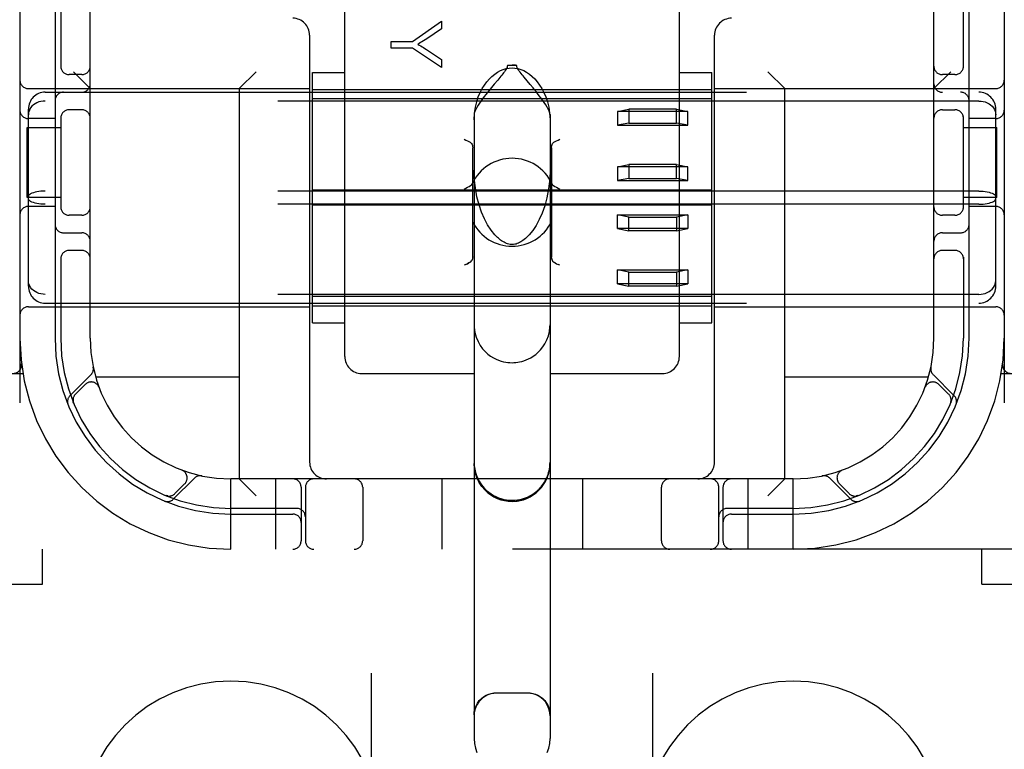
# Model space of a CAD drawing. Header units: inches. Extents: x 0 to 227, y 0 to 147.
# Tile 18 of 83: x 77.4 to 79.15, y 72.7 to 73.99. Entities that reach past the tile are written whole.
import ezdxf

# ---------------------------------------------------------------- set-up
doc = ezdxf.new("R2010")
doc.units = ezdxf.units.IN
doc.header["$LTSCALE"] = 12.466667
doc.header["$MEASUREMENT"] = 0
doc.linetypes.add('HIDDEN', pattern=[0.2, 0.1, -0.1])
doc.layers.add('DEFAULT_2', color=8, linetype='HIDDEN')

msp = doc.modelspace()

# ---------------------------------------------------------------- linework, layer by layer
at = {"layer": 'DEFAULT_2', "color": 8, "linetype": 'HIDDEN'}
for p, q in [((78.0223, 71.586), (78.0223, 77.0865)), ((78.5223, 71.586), (78.5223, 77.0865)), ((77.3973, 77.0532), (77.3973, 72.0532)), ((79.1473, 77.0532), (79.1473, 72.0532)), ((77.5223, 73.4282), (77.5223, 75.6782)), ((79.0223, 73.4282), (79.0223, 75.6782)), ((77.9748, 73.3958), (77.9748, 74.0778)), ((78.5698, 73.3958), (78.5698, 74.0778)), ((77.4598, 74.0382), (77.4598, 73.4282)), ((77.4698, 74.0382), (77.4698, 73.909)), ((79.0748, 73.909), (79.0748, 74.0382)), ((79.0848, 73.4282), (79.0848, 74.0382)), ((78.0952, 73.9561), (78.1471, 73.992)), ((78.1471, 73.992), (78.1471, 73.9782)), ((77.9123, 73.9672), (77.9123, 73.2082)), ((78.1471, 73.9782), (78.1206, 73.9607)), ((78.6323, 73.2082), (78.6323, 73.9672)), ((78.0571, 73.9442), (78.0571, 73.9561)), ((78.0571, 73.9561), (78.0952, 73.9561)), ((78.0952, 73.9442), (78.0571, 73.9442)), ((78.1471, 73.9095), (78.0952, 73.9442)), ((78.1199, 73.9418), (78.1471, 73.924)), ((78.1471, 73.924), (78.1471, 73.9095)), ((78.2805, 73.9134), (78.2641, 73.9134)), ((77.5073, 73.8969), (77.4848, 73.8969)), ((77.5223, 73.8722), (77.4923, 73.9022)), ((77.7873, 73.8722), (77.8173, 73.9022)), ((77.9173, 73.4554), (77.9173, 73.9009)), ((77.9173, 73.9009), (77.9748, 73.9009)), ((78.3046, 73.8793), (78.2937, 73.8923)), ((78.5698, 73.9009), (78.6273, 73.9009)), ((78.6273, 73.4554), (78.6273, 73.9009)), ((78.7573, 73.8722), (78.7273, 73.9022)), ((79.0223, 73.8722), (79.0523, 73.9022)), ((79.0598, 73.8969), (79.0373, 73.8969)), ((78.2403, 73.8798), (78.2356, 73.8741)), ((77.4123, 73.8722), (77.9123, 73.8722)), ((77.4423, 73.8657), (79.1023, 73.8657)), ((77.7873, 73.8722), (77.7873, 73.1782)), ((77.9173, 73.8707), (78.6273, 73.8707)), ((78.6323, 73.8722), (79.1323, 73.8722)), ((78.7573, 73.1782), (78.7573, 73.8722)), ((79.1023, 73.85), (77.4423, 73.85)), ((78.6273, 73.8541), (77.9173, 73.8541)), ((77.4123, 73.5208), (77.4123, 73.8356)), ((77.4698, 73.8224), (77.4698, 73.659)), ((77.5073, 73.8344), (77.4848, 73.8344)), ((78.2048, 73.8261), (78.2048, 72.7166)), ((78.3398, 73.8261), (78.3398, 72.7166)), ((78.4598, 73.8314), (78.4798, 73.8354)), ((78.4598, 73.8314), (78.4598, 73.8068)), ((78.5848, 73.8314), (78.4598, 73.8314)), ((78.4798, 73.8354), (78.4798, 73.8108)), ((78.5648, 73.8354), (78.4798, 73.8354)), ((78.5648, 73.8108), (78.5648, 73.8354)), ((78.5648, 73.8354), (78.5848, 73.8314)), ((78.5848, 73.8068), (78.5848, 73.8314)), ((79.0373, 73.8344), (79.0598, 73.8344)), ((79.0748, 73.659), (79.0748, 73.8224)), ((79.1323, 73.5208), (79.1323, 73.8356)), ((77.4598, 73.8188), (77.4123, 73.8188)), ((78.4798, 73.8108), (78.4598, 73.8068)), ((78.4598, 73.8068), (78.5848, 73.8068)), ((78.4798, 73.8108), (78.5648, 73.8108)), ((78.5848, 73.8068), (78.5648, 73.8108)), ((79.1323, 73.8188), (79.0848, 73.8188)), ((77.4102, 73.6782), (77.4102, 73.8032)), ((77.4103, 73.8032), (77.4698, 73.8032)), ((79.0748, 73.8032), (79.1343, 73.8032)), ((79.1343, 73.6782), (79.1343, 73.8032)), ((78.2023, 73.5732), (78.2023, 73.7669)), ((78.3423, 73.7669), (78.3423, 73.5732)), ((78.4598, 73.7331), (78.4798, 73.7371)), ((78.4798, 73.7371), (78.4798, 73.7125)), ((78.5648, 73.7371), (78.4798, 73.7371)), ((78.5648, 73.7125), (78.5648, 73.7371)), ((78.5648, 73.7371), (78.5848, 73.7331)), ((78.4598, 73.7331), (78.4598, 73.7085)), ((78.5848, 73.7331), (78.4598, 73.7331)), ((78.5848, 73.7085), (78.5848, 73.7331)), ((78.4798, 73.7125), (78.4598, 73.7085)), ((78.4598, 73.7085), (78.5848, 73.7085)), ((78.4798, 73.7125), (78.5648, 73.7125)), ((78.5848, 73.7085), (78.5648, 73.7125)), ((79.1023, 73.6899), (77.4423, 73.6899)), ((78.6273, 73.6916), (77.9173, 73.6916)), ((77.4698, 73.6782), (77.4103, 73.6782)), ((79.1023, 73.6665), (77.4423, 73.6665)), ((78.6273, 73.6648), (77.9173, 73.6648)), ((79.1343, 73.6782), (79.0748, 73.6782)), ((77.4598, 73.6626), (77.4123, 73.6626)), ((78.4598, 73.6233), (78.4598, 73.6479)), ((78.4598, 73.6479), (78.5848, 73.6479)), ((78.4798, 73.6438), (78.4598, 73.6479)), ((78.5848, 73.6479), (78.5648, 73.6438)), ((78.5848, 73.6479), (78.5848, 73.6233)), ((79.1323, 73.6626), (79.0848, 73.6626)), ((77.5073, 73.6469), (77.4848, 73.6469)), ((78.4798, 73.6193), (78.4798, 73.6438)), ((78.4798, 73.6438), (78.5648, 73.6438)), ((78.5648, 73.6438), (78.5648, 73.6193)), ((79.0598, 73.6469), (79.0373, 73.6469)), ((77.4748, 73.6157), (77.5073, 73.6157)), ((78.5848, 73.6233), (78.4598, 73.6233)), ((78.4598, 73.6233), (78.4798, 73.6193)), ((78.5648, 73.6193), (78.4798, 73.6193)), ((78.5648, 73.6193), (78.5848, 73.6233)), ((79.0373, 73.6157), (79.0698, 73.6157)), ((77.5073, 73.5844), (77.4848, 73.5844)), ((79.0598, 73.5844), (79.0373, 73.5844)), ((77.4698, 73.5724), (77.4698, 73.4282)), ((78.3489, 73.5621), (78.3467, 73.5633)), ((79.0748, 73.5724), (79.0748, 73.4282)), ((78.3573, 73.5579), (78.3543, 73.5594)), ((78.4598, 73.525), (78.4598, 73.5496)), ((78.4598, 73.5496), (78.5848, 73.5496)), ((78.4798, 73.5455), (78.4598, 73.5496)), ((78.4798, 73.521), (78.4798, 73.5455)), ((78.4798, 73.5455), (78.5648, 73.5455)), ((78.5848, 73.5496), (78.5648, 73.5455)), ((78.5648, 73.5455), (78.5648, 73.521)), ((78.5848, 73.5496), (78.5848, 73.525)), ((78.5848, 73.525), (78.4598, 73.525)), ((78.4598, 73.525), (78.4798, 73.521)), ((78.5648, 73.521), (78.5848, 73.525)), ((77.3969, 73.5182), (77.3969, 73.4132)), ((78.5648, 73.521), (78.4798, 73.521)), ((79.1023, 73.5063), (77.4423, 73.5063)), ((77.4423, 73.4907), (79.1023, 73.4907)), ((78.6273, 73.5023), (77.9173, 73.5023)), ((77.4123, 73.4842), (77.9123, 73.4842)), ((77.9173, 73.4857), (78.6273, 73.4857)), ((78.6323, 73.4842), (79.1323, 73.4842)), ((77.9173, 73.4554), (77.9748, 73.4554)), ((78.5698, 73.4554), (78.6273, 73.4554)), ((77.4001, 73.3825), (77.4001, 73.3825)), ((77.4001, 73.3825), (77.4001, 73.3825)), ((79.1445, 73.3825), (79.1445, 73.3825)), ((77.0248, 73.3657), (77.4025, 73.3657)), ((77.5237, 73.3635), (77.4861, 73.3259)), ((77.7873, 73.3592), (77.532, 73.3592)), ((78.0048, 73.3657), (78.2048, 73.3657)), ((78.3398, 73.3657), (78.5398, 73.3657)), ((79.0126, 73.3592), (78.7573, 73.3592)), ((79.0584, 73.3259), (79.0209, 73.3635)), ((79.142, 73.3657), (79.5198, 73.3657)), ((77.5134, 73.3461), (77.4961, 73.3288)), ((77.5379, 73.3411), (77.5378, 73.3414)), ((77.5379, 73.3411), (77.5381, 73.3407)), ((79.0065, 73.3407), (79.0066, 73.3411)), ((79.0067, 73.3414), (79.0066, 73.3411)), ((79.0485, 73.3288), (79.0311, 73.3461)), ((77.4922, 73.314), (77.4927, 73.3126)), ((77.4927, 73.3126), (77.4927, 73.3126)), ((79.0518, 73.3126), (79.0524, 73.314)), ((77.6848, 73.194), (77.6852, 73.1938)), ((77.6854, 73.1938), (77.6852, 73.1939)), ((78.8594, 73.1939), (78.8591, 73.1938)), ((78.8594, 73.1938), (78.8597, 73.194)), ((77.67, 73.142), (77.7075, 73.1796)), ((78.7723, 73.1782), (77.7723, 73.1782)), ((77.7723, 73.0532), (77.7723, 73.1782)), ((77.7873, 73.1782), (77.8173, 73.1482)), ((77.8523, 73.0532), (77.8523, 73.1782)), ((78.1473, 73.1782), (78.1473, 73.0532)), ((78.3973, 73.1782), (78.3973, 73.0532)), ((78.6923, 73.0532), (78.6923, 73.1782)), ((78.7573, 73.1782), (78.7273, 73.1482)), ((78.7723, 73.0532), (78.7723, 73.1782)), ((78.837, 73.1796), (78.8746, 73.142)), ((77.6728, 73.152), (77.6902, 73.1693)), ((77.8973, 73.1632), (77.8973, 73.0682)), ((77.9048, 73.1632), (77.9048, 73.0682)), ((78.0067, 73.1632), (78.0067, 73.0682)), ((78.5379, 73.0682), (78.5379, 73.1632)), ((78.6398, 73.0682), (78.6398, 73.1632)), ((78.6473, 73.1632), (78.6473, 73.0682)), ((78.8544, 73.1693), (78.8717, 73.152)), ((77.6567, 73.1486), (77.6581, 73.1481)), ((78.8865, 73.1481), (78.8879, 73.1486)), ((78.8878, 73.1486), (78.8878, 73.1486)), ((78.8879, 73.1486), (78.8879, 73.1486)), ((77.8898, 73.1257), (77.7723, 73.1257)), ((78.7723, 73.1257), (78.6548, 73.1257)), ((77.7723, 73.1157), (77.8823, 73.1157)), ((78.6623, 73.1157), (78.7723, 73.1157)), ((79.5198, 73.0532), (77.0248, 73.0532)), ((77.4373, 72.9912), (77.4373, 73.0532)), ((79.1073, 72.9912), (79.1073, 73.0532)), ((76.9573, 72.9912), (77.4373, 72.9912)), ((79.1073, 72.9912), (79.5873, 72.9912)), ((78.2998, 72.7973), (78.2448, 72.7973))]:
    msp.add_line(p, q, dxfattribs=at)
for points in [[(78.1206, 73.9607), (78.1177, 73.9588), (78.1148, 73.957), (78.1121, 73.9553), (78.1095, 73.9538), (78.1071, 73.9523), (78.1047, 73.9509)], [(78.1047, 73.9509), (78.1073, 73.9495), (78.1099, 73.948), (78.1124, 73.9465), (78.1149, 73.9449), (78.1174, 73.9434), (78.1199, 73.9418)], [(78.2641, 73.9134), (78.2638, 73.9115), (78.2633, 73.9096), (78.2624, 73.9077), (78.2613, 73.9059), (78.2601, 73.904), (78.2588, 73.9022), (78.2573, 73.9002), (78.2558, 73.8983), (78.2541, 73.8962), (78.2524, 73.8941)], [(78.2641, 73.9134), (78.2661, 73.9135), (78.2681, 73.9135), (78.2702, 73.9135), (78.2723, 73.9135)], [(78.2805, 73.9134), (78.2785, 73.9135), (78.2764, 73.9135), (78.2744, 73.9135), (78.2723, 73.9135)], [(78.2937, 73.8923), (78.2918, 73.8946), (78.29, 73.8968), (78.2882, 73.899), (78.2865, 73.9012), (78.285, 73.9032), (78.2836, 73.9052), (78.2824, 73.9072), (78.2814, 73.9092), (78.2808, 73.9113), (78.2805, 73.9134)], [(78.2048, 73.8167), (78.2055, 73.8284), (78.207, 73.839), (78.2094, 73.8486), (78.2123, 73.8573), (78.2157, 73.8651), (78.2194, 73.8722), (78.2234, 73.8785), (78.2276, 73.8843), (78.232, 73.8894), (78.2366, 73.8939), (78.2414, 73.8978), (78.2464, 73.9012), (78.2515, 73.904), (78.2567, 73.9061), (78.262, 73.9076), (78.2672, 73.9086), (78.2723, 73.9089), (78.2774, 73.9086), (78.2826, 73.9076), (78.2878, 73.9061), (78.293, 73.904), (78.2981, 73.9012), (78.3031, 73.8978), (78.3079, 73.8939), (78.3125, 73.8894), (78.317, 73.8843), (78.3212, 73.8785), (78.3252, 73.8722), (78.3289, 73.8651), (78.3322, 73.8573), (78.3352, 73.8486), (78.3375, 73.839), (78.339, 73.8284), (78.3398, 73.8167)], [(78.2524, 73.8941), (78.2486, 73.8897), (78.2467, 73.8873), (78.2403, 73.8798)], [(78.3398, 73.8261), (78.3394, 73.8287), (78.3384, 73.8318), (78.3367, 73.8354), (78.3346, 73.8393), (78.3321, 73.8434), (78.3293, 73.8475), (78.3264, 73.8516), (78.3235, 73.8557), (78.3206, 73.8595), (78.3177, 73.8632), (78.3149, 73.8667), (78.3122, 73.8701), (78.3096, 73.8733), (78.3046, 73.8793)], [(78.2356, 73.8741), (78.2332, 73.8712), (78.2307, 73.868), (78.2281, 73.8648), (78.2254, 73.8614), (78.2227, 73.8579), (78.22, 73.8542), (78.2172, 73.8504), (78.2145, 73.8464), (78.2119, 73.8425), (78.2096, 73.8386), (78.2076, 73.8349), (78.2061, 73.8315), (78.2051, 73.8286), (78.2048, 73.8261)], [(77.4423, 73.85), (77.4385, 73.8498), (77.4347, 73.8493), (77.431, 73.8483), (77.4275, 73.8469), (77.4243, 73.8452), (77.4213, 73.8431), (77.4187, 73.8408), (77.4164, 73.8381), (77.4147, 73.8352), (77.4133, 73.8321), (77.4125, 73.8289), (77.4123, 73.8256)], [(79.1023, 73.85), (79.1061, 73.8498), (79.1099, 73.8493), (79.1135, 73.8483), (79.117, 73.8469), (79.1203, 73.8452), (79.1232, 73.8431), (79.1259, 73.8408), (79.1281, 73.8381), (79.1299, 73.8352), (79.1312, 73.8321), (79.132, 73.8289), (79.1323, 73.8256)], [(78.1873, 73.7822), (78.1903, 73.7807), (78.1931, 73.7793), (78.1957, 73.778), (78.1979, 73.7768)], [(78.1979, 73.7768), (78.1992, 73.7758), (78.2003, 73.7745), (78.2012, 73.773), (78.2018, 73.7712), (78.2022, 73.7691), (78.2023, 73.7669)], [(78.3423, 73.7669), (78.3424, 73.7691), (78.3428, 73.7712), (78.3434, 73.773), (78.3442, 73.7746), (78.3453, 73.7758), (78.3467, 73.7768)], [(78.3467, 73.7768), (78.3489, 73.778), (78.3515, 73.7793), (78.3543, 73.7807), (78.3573, 73.7822)], [(78.2464, 73.6074), (78.2417, 73.6122), (78.235, 73.6206), (78.2288, 73.6301), (78.2231, 73.6407), (78.2181, 73.6524), (78.2137, 73.6653), (78.2099, 73.6798), (78.207, 73.6957), (78.2052, 73.7128), (78.2048, 73.7273)], [(78.3398, 73.7273), (78.3392, 73.7117), (78.3373, 73.6938), (78.3342, 73.6779), (78.3304, 73.6636), (78.3258, 73.6508), (78.3207, 73.6393), (78.3151, 73.629), (78.3091, 73.62), (78.3027, 73.612), (78.2982, 73.6074)], [(78.1873, 73.6936), (78.1903, 73.6952), (78.1933, 73.6967), (78.196, 73.6981), (78.1983, 73.6996), (78.2001, 73.7013), (78.2014, 73.7032)], [(78.3431, 73.7032), (78.3444, 73.7013), (78.3462, 73.6996), (78.3486, 73.6981), (78.3513, 73.6967), (78.3542, 73.6952), (78.3573, 73.6936)], [(77.4423, 73.6899), (77.4385, 73.6898), (77.4347, 73.6896), (77.431, 73.6891), (77.4275, 73.6886), (77.4243, 73.6878), (77.4213, 73.687), (77.4187, 73.686), (77.4164, 73.6849), (77.4147, 73.6837), (77.4133, 73.6825), (77.4125, 73.6812), (77.4123, 73.6799)], [(79.1023, 73.6899), (79.1061, 73.6898), (79.1099, 73.6896), (79.1135, 73.6891), (79.117, 73.6886), (79.1203, 73.6878), (79.1232, 73.687), (79.1259, 73.686), (79.1281, 73.6849), (79.1299, 73.6837), (79.1312, 73.6825), (79.132, 73.6812), (79.1323, 73.6799)], [(77.4423, 73.6665), (77.4385, 73.6666), (77.4347, 73.6668), (77.431, 73.6673), (77.4275, 73.6678), (77.4243, 73.6685), (77.4213, 73.6694), (77.4187, 73.6704), (77.4164, 73.6715), (77.4147, 73.6727), (77.4133, 73.6739), (77.4125, 73.6752), (77.4123, 73.6765)], [(79.1023, 73.6665), (79.1061, 73.6666), (79.1099, 73.6668), (79.1135, 73.6673), (79.117, 73.6678), (79.1203, 73.6685), (79.1232, 73.6694), (79.1259, 73.6704), (79.1281, 73.6715), (79.1299, 73.6727), (79.1312, 73.6739), (79.132, 73.6752), (79.1323, 73.6765)], [(78.2723, 73.5947), (78.2715, 73.5947), (78.2691, 73.5949), (78.2667, 73.5954), (78.2644, 73.596), (78.2622, 73.5968), (78.2601, 73.5977), (78.258, 73.5988), (78.2559, 73.6), (78.2538, 73.6013), (78.2518, 73.6028), (78.2498, 73.6043), (78.2479, 73.606), (78.2464, 73.6074)], [(78.2982, 73.6074), (78.296, 73.6054), (78.2938, 73.6036), (78.2917, 73.602), (78.2897, 73.6006), (78.2877, 73.5994), (78.2857, 73.5983), (78.2837, 73.5973), (78.2816, 73.5965), (78.2795, 73.5958), (78.2774, 73.5953), (78.2751, 73.5949), (78.2729, 73.5947), (78.2723, 73.5947)], [(78.1979, 73.5633), (78.1957, 73.5621), (78.1931, 73.5608), (78.1903, 73.5594), (78.1873, 73.5579)], [(78.1903, 73.5594), (78.1931, 73.5608), (78.1957, 73.5621)], [(78.1979, 73.5633), (78.1992, 73.5643), (78.2003, 73.5656), (78.2012, 73.5671), (78.2018, 73.5689)], [(78.2023, 73.5732), (78.2022, 73.571), (78.2018, 73.5689)], [(78.3428, 73.5689), (78.3424, 73.571), (78.3423, 73.5732)], [(78.3424, 73.571), (78.3428, 73.5689), (78.3434, 73.5671), (78.3442, 73.5655), (78.3453, 73.5643), (78.3467, 73.5633)], [(78.3467, 73.5633), (78.3489, 73.5621), (78.3515, 73.5608), (78.3543, 73.5594)], [(77.4423, 73.5063), (77.4385, 73.5065), (77.4347, 73.5071), (77.431, 73.5081), (77.4275, 73.5095), (77.4243, 73.5112), (77.4213, 73.5132), (77.4187, 73.5156), (77.4164, 73.5183), (77.4147, 73.5212), (77.4133, 73.5243), (77.4125, 73.5275), (77.4123, 73.5308)], [(79.1023, 73.5063), (79.1061, 73.5065), (79.1099, 73.5071), (79.1135, 73.5081), (79.117, 73.5095), (79.1203, 73.5112), (79.1232, 73.5132), (79.1259, 73.5156), (79.1281, 73.5183), (79.1299, 73.5212), (79.1312, 73.5243), (79.132, 73.5275), (79.1323, 73.5308)], [(78.2048, 73.4523), (78.205, 73.4473), (78.2062, 73.4384), (78.2086, 73.4299), (78.2119, 73.4222), (78.2157, 73.4154), (78.22, 73.4096), (78.2246, 73.4045), (78.2294, 73.4002), (78.2342, 73.3966), (78.239, 73.3936), (78.2438, 73.3911), (78.2484, 73.3891), (78.2529, 73.3876), (78.2571, 73.3865), (78.2612, 73.3857), (78.265, 73.3852), (78.2686, 73.3849), (78.2723, 73.3848)], [(78.2723, 73.3848), (78.2757, 73.3849), (78.279, 73.3851), (78.2823, 73.3855), (78.2858, 73.3862), (78.2894, 73.387), (78.2932, 73.3881), (78.2972, 73.3896), (78.3014, 73.3914), (78.3057, 73.3936), (78.31, 73.3963), (78.3144, 73.3995), (78.3187, 73.4033), (78.3229, 73.4077), (78.327, 73.4127), (78.3308, 73.4186), (78.3341, 73.4252), (78.3368, 73.4325), (78.3387, 73.4404), (78.3397, 73.4487), (78.3398, 73.4523)], [(77.4927, 73.3126), (77.4927, 73.3127), (77.4927, 73.3128), (77.4926, 73.3129), (77.4925, 73.3131), (77.4925, 73.3134), (77.4924, 73.3136), (77.4923, 73.3139), (77.4922, 73.3141), (77.4922, 73.3144), (77.4921, 73.3146), (77.492, 73.3149), (77.492, 73.3152), (77.4919, 73.3154), (77.4919, 73.3157), (77.4918, 73.316), (77.4918, 73.3163), (77.4918, 73.3165)], [(79.0528, 73.3164), (79.0528, 73.3163), (79.0527, 73.3159), (79.0527, 73.3156), (79.0526, 73.3152), (79.0525, 73.3149), (79.0524, 73.3145), (79.0524, 73.3142), (79.0523, 73.3139), (79.0522, 73.3137), (79.0521, 73.3134), (79.052, 73.3131), (79.0519, 73.3129), (79.0519, 73.3128), (79.0519, 73.3127)], [(79.0519, 73.3127), (79.0518, 73.3126), (79.0518, 73.3126)], [(78.2048, 73.2078), (78.2051, 73.2014), (78.206, 73.1952), (78.2073, 73.1895), (78.2091, 73.184), (78.2113, 73.1788), (78.2138, 73.174), (78.2167, 73.1694), (78.2199, 73.1652), (78.2233, 73.1613), (78.2269, 73.1577), (78.2308, 73.1544), (78.2349, 73.1515), (78.2391, 73.1489), (78.2435, 73.1466), (78.248, 73.1447), (78.2526, 73.1431), (78.2575, 73.1418), (78.2625, 73.1408), (78.2674, 73.1403), (78.2723, 73.1401)], [(78.2723, 73.1382), (78.2635, 73.1388), (78.2548, 73.1405), (78.2464, 73.1433), (78.2385, 73.1473), (78.2312, 73.1522), (78.2245, 73.158), (78.2187, 73.1646), (78.2138, 73.172), (78.2099, 73.1799), (78.2071, 73.1882), (78.2054, 73.1969), (78.2048, 73.2057)], [(78.2723, 73.1401), (78.2771, 73.1403), (78.2818, 73.1408), (78.2863, 73.1416), (78.2906, 73.1427), (78.2943, 73.1439), (78.2977, 73.1451), (78.3008, 73.1465), (78.3037, 73.1479), (78.3064, 73.1495), (78.309, 73.1511), (78.3115, 73.1528), (78.3139, 73.1545), (78.3161, 73.1564), (78.3182, 73.1583), (78.3202, 73.1602), (78.322, 73.1621), (78.3238, 73.1641), (78.3254, 73.1661), (78.327, 73.1682), (78.3285, 73.1703), (78.3299, 73.1726), (78.3313, 73.175), (78.3326, 73.1775), (78.3339, 73.1802), (78.3351, 73.1831), (78.3362, 73.1861), (78.3372, 73.1893), (78.3381, 73.1927), (78.3388, 73.1962), (78.3393, 73.1999), (78.3397, 73.2038), (78.3398, 73.2078)], [(78.2723, 73.1382), (78.2811, 73.1388), (78.2897, 73.1405), (78.2981, 73.1433), (78.306, 73.1473), (78.3134, 73.1522), (78.32, 73.158), (78.3258, 73.1646), (78.3307, 73.172), (78.3346, 73.1799), (78.3375, 73.1882), (78.3392, 73.1969), (78.3398, 73.2057)], [(77.6568, 73.1486), (77.6567, 73.1486), (77.6567, 73.1486)], [(77.6605, 73.1477), (77.6604, 73.1477), (77.66, 73.1478), (77.6596, 73.1478), (77.6593, 73.1479), (77.659, 73.148), (77.6586, 73.148), (77.6583, 73.1481), (77.658, 73.1482), (77.6577, 73.1483), (77.6575, 73.1484), (77.6572, 73.1485), (77.657, 73.1485), (77.6569, 73.1486), (77.6568, 73.1486)], [(78.8878, 73.1486), (78.8877, 73.1486), (78.8875, 73.1485), (78.8874, 73.1485), (78.8872, 73.1484), (78.887, 73.1483), (78.8868, 73.1483), (78.8865, 73.1482), (78.8863, 73.1481), (78.8861, 73.1481), (78.8859, 73.148), (78.8856, 73.148), (78.8854, 73.1479), (78.8851, 73.1479), (78.8849, 73.1478), (78.8846, 73.1478), (78.8844, 73.1477), (78.8841, 73.1477), (78.884, 73.1477)], [(78.2048, 72.7584), (78.2052, 72.7641), (78.2064, 72.7696), (78.2084, 72.7748), (78.211, 72.7796), (78.2141, 72.7839), (78.2178, 72.7876), (78.2218, 72.7908), (78.2261, 72.7934), (78.2307, 72.7954), (78.2353, 72.7968), (78.2401, 72.7977), (78.2448, 72.7979)], [(78.2448, 72.7973), (78.2396, 72.7969), (78.2344, 72.7959), (78.2295, 72.7942), (78.2248, 72.7919), (78.2204, 72.789), (78.2165, 72.7856), (78.2131, 72.7816), (78.2101, 72.7773), (78.2078, 72.7726), (78.2061, 72.7676), (78.2051, 72.7625), (78.2048, 72.7572)], [(78.2998, 72.7979), (78.3045, 72.7977), (78.3092, 72.7968), (78.3139, 72.7954), (78.3184, 72.7934), (78.3227, 72.7908), (78.3268, 72.7876), (78.3304, 72.7839), (78.3336, 72.7796), (78.3362, 72.7748), (78.3381, 72.7696), (78.3394, 72.7641), (78.3398, 72.7584)], [(78.3398, 72.7572), (78.3394, 72.7625), (78.3384, 72.7676), (78.3367, 72.7726), (78.3344, 72.7773), (78.3315, 72.7816), (78.3281, 72.7855), (78.3241, 72.789), (78.3198, 72.7919), (78.3151, 72.7942), (78.3101, 72.7959), (78.305, 72.7969), (78.2998, 72.7973)], [(78.2048, 72.7166), (78.2054, 72.7078), (78.207, 72.6995), (78.2095, 72.6918)], [(78.335, 72.6918), (78.3376, 72.6994), (78.3392, 72.7077), (78.3398, 72.7166)]]:
    msp.add_lwpolyline(points, dxfattribs=at)
for centre, radius, start, end in [((77.8823, 73.9672), 0.03, 0, 90), ((78.6623, 73.9672), 0.03, 90, 180), ((77.4848, 73.9119), 0.015, 180, 270), ((77.5073, 73.9119), 0.015, 270, 360), ((79.0373, 73.9119), 0.015, 180, 270), ((79.0598, 73.9119), 0.015, 270, 0), ((77.4123, 73.8872), 0.015, 180, 270), ((77.5073, 73.8807), 0.015, 270, 360), ((79.0373, 73.8807), 0.015, 180, 270), ((79.1323, 73.8872), 0.015, 270, 360), ((77.4423, 73.8357), 0.03, 90, 180), ((77.4748, 73.8507), 0.015, 90, 180), ((79.0698, 73.8507), 0.015, 0, 90), ((79.1023, 73.8357), 0.03, 0, 90), ((77.4123, 73.8338), 0.015, 180, 270), ((77.4848, 73.8194), 0.015, 90, 180), ((77.5073, 73.8194), 0.015, 0, 90), ((79.0373, 73.8194), 0.015, 90, 180), ((79.0598, 73.8194), 0.015, 0, 90), ((79.1323, 73.8338), 0.015, 270, 360), ((78.2723, 73.67), 0.0782, 25.0474, 154.9526), ((77.4123, 73.6476), 0.015, 90, 180), ((77.4848, 73.6619), 0.015, 180, 270), ((77.5073, 73.6619), 0.015, 270, 0), ((79.0373, 73.6619), 0.015, 180, 270), ((79.0598, 73.6619), 0.015, 270, 360), ((79.1323, 73.6476), 0.015, 0, 90), ((77.4748, 73.6307), 0.015, 180, 270), ((78.2723, 73.67), 0.0782, 206.6531, 333.346), ((79.0698, 73.6307), 0.015, 270, 360), ((77.5073, 73.6007), 0.015, 0, 90), ((79.0373, 73.6007), 0.015, 90, 180), ((77.4848, 73.5694), 0.015, 90, 180), ((77.5073, 73.5694), 0.015, 0, 90), ((79.0373, 73.5694), 0.015, 90, 180), ((79.0598, 73.5694), 0.015, 0, 90), ((77.4423, 73.5207), 0.03, 180, 270), ((79.1023, 73.5207), 0.03, 270, 360), ((77.4123, 73.4692), 0.015, 90, 180), ((79.1323, 73.4692), 0.015, 0, 90), ((77.7723, 73.4282), 0.375, 180, 270), ((77.7723, 73.4282), 0.3125, 180, 270), ((77.7723, 73.4282), 0.3025, 180, 270), ((77.7723, 73.4282), 0.25, 180, 270), ((78.7723, 73.4282), 0.375, 270, 360), ((78.7723, 73.4282), 0.3125, 270, 360), ((78.7723, 73.4282), 0.3025, 270, 360), ((78.7723, 73.4282), 0.25, 270, 360), ((78.0048, 73.3957), 0.03, 180, 270), ((78.5398, 73.3957), 0.03, 270, 360), ((77.3852, 73.3807), 0.015, 270, 6.9957), ((77.5134, 73.3737), 0.0145, 315, 11.8855), ((79.0311, 73.3737), 0.0145, 168.1145, 225), ((79.1594, 73.3807), 0.015, 173.0043, 270), ((77.524, 73.3355), 0.015, 20.4747, 135), ((79.0205, 73.3355), 0.015, 45, 159.5253), ((77.4964, 73.3156), 0.0145, 135, 202.1958), ((77.5067, 73.3182), 0.015, 135, 202.5046), ((79.0379, 73.3182), 0.015, 337.4954, 45), ((79.0482, 73.3156), 0.0145, 337.8042, 45), ((77.6796, 73.1799), 0.015, 315, 69.5253), ((77.9423, 73.2082), 0.03, 180, 270), ((78.2723, 73.2057), 0.0675, 180, 360), ((78.6023, 73.2082), 0.03, 270, 360), ((78.865, 73.1799), 0.015, 110.4747, 225), ((77.7178, 73.1694), 0.0145, 78.1145, 135), ((77.8823, 73.1632), 0.015, 0, 90), ((77.9198, 73.1632), 0.015, 90, 180), ((77.9917, 73.1632), 0.015, 0, 90), ((78.5529, 73.1632), 0.015, 90, 180), ((78.6248, 73.1632), 0.015, 0, 90), ((78.6623, 73.1632), 0.015, 90, 180), ((78.8268, 73.1694), 0.0145, 45, 101.8855), ((77.6597, 73.1523), 0.0145, 247.8042, 315), ((77.6622, 73.1626), 0.015, 247.4954, 315), ((78.8823, 73.1626), 0.015, 225, 292.5046), ((78.8849, 73.1523), 0.0145, 225, 292.1958), ((77.8898, 73.1107), 0.015, 0, 90), ((78.6548, 73.1107), 0.015, 90, 180), ((77.8823, 73.1007), 0.015, 0, 90), ((78.6623, 73.1007), 0.015, 90, 180), ((77.8823, 73.0682), 0.015, 270, 360), ((77.9198, 73.0682), 0.015, 180, 270), ((77.9917, 73.0682), 0.015, 270, 360), ((78.5529, 73.0682), 0.015, 180, 270), ((78.6248, 73.0682), 0.015, 270, 360), ((78.6623, 73.0682), 0.015, 180, 270), ((77.7723, 72.5532), 0.2656, 0, 180), ((78.7723, 72.5532), 0.2656, 0, 180)]:
    msp.add_arc(centre, radius, start, end, dxfattribs=at)
msp.add_ellipse((78.2723, 72.7985), major_axis=(0.0675, 0), ratio=0.009135, start_param=4.292776, end_param=5.132002, dxfattribs=at)

doc.saveas('drawing.dxf')
